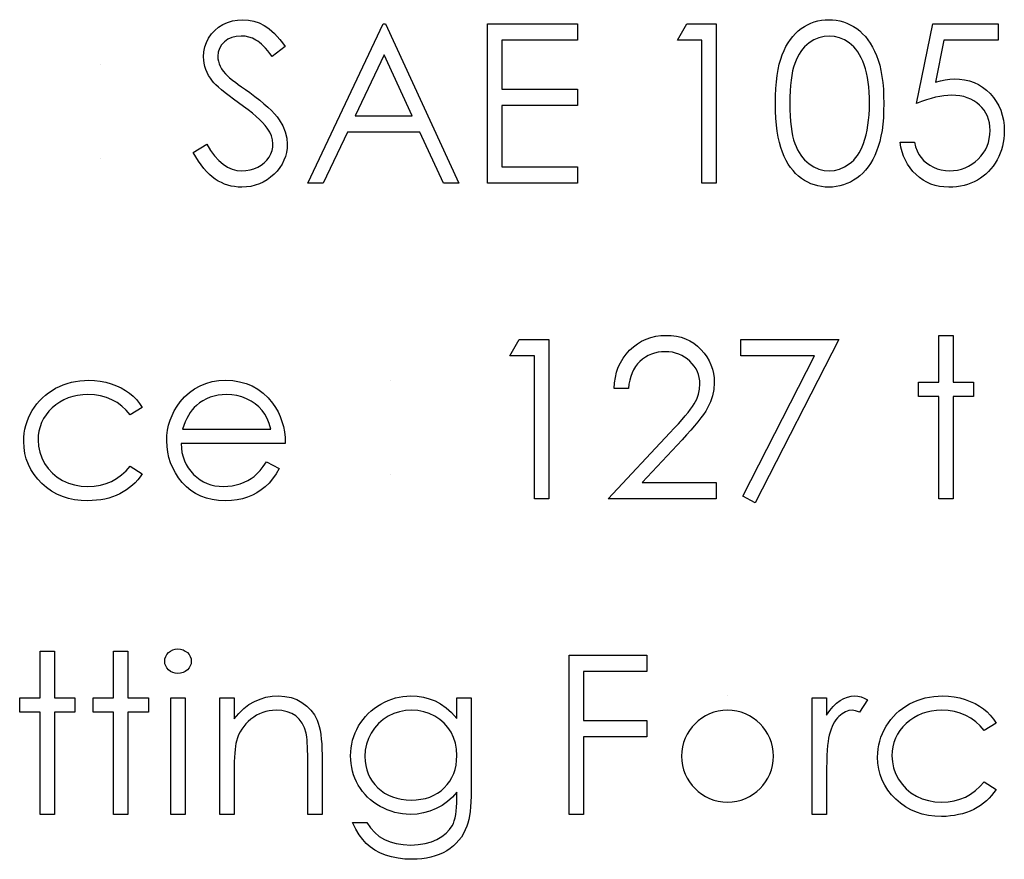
# Model space of a CAD drawing. Header units: inches. Extents: x -122 to 123, y -201 to 75.
# Tile 187 of 191: x -3.919 to -3.147, y 67.542 to 68.2. Entities that reach past the tile are written whole.
import ezdxf

# ---------------------------------------------------------------- set-up
doc = ezdxf.new("R2010")
doc.units = ezdxf.units.IN
doc.header["$MEASUREMENT"] = 0

msp = doc.modelspace()

# ---------------------------------------------------------------- linework, layer by layer
at = {"color": 7, "linetype": 'Continuous'}
for p, q in [((-3.85581, 68.16521), (-3.85581, 68.16521)), ((-3.85581, 68.09149), (-3.85581, 68.09149)), ((-3.62825, 67.9175), (-3.62825, 67.9175)), ((-3.62825, 67.84378), (-3.62825, 67.84378)), ((-3.36378, 67.6698), (-3.36378, 67.6698))]:
    msp.add_line(p, q, dxfattribs=at)
at = {"color": 7, "linetype": 'Continuous', "flags": 128}
for points in [[(-3.7829, 68.09637), (-3.77233, 68.10271), (-3.77233, 68.10271), (-3.7693, 68.09782), (-3.76617, 68.09359), (-3.76292, 68.09001), (-3.75954, 68.08708), (-3.75605, 68.0848), (-3.75245, 68.08317), (-3.74872, 68.0822), (-3.74489, 68.08187), (-3.74489, 68.08187), (-3.74161, 68.08205), (-3.73843, 68.0826), (-3.73535, 68.0835), (-3.73237, 68.08478), (-3.72961, 68.08635), (-3.72721, 68.08821), (-3.72516, 68.09029), (-3.72345, 68.09261), (-3.72213, 68.09512), (-3.72115, 68.0977), (-3.7206, 68.10033), (-3.7204, 68.10306), (-3.7204, 68.10306), (-3.72067, 68.10616), (-3.72152, 68.10927), (-3.72293, 68.1123), (-3.72488, 68.11533), (-3.72488, 68.11533), (-3.72658, 68.11745), (-3.72859, 68.11968), (-3.73094, 68.12201), (-3.73359, 68.12447), (-3.73657, 68.12699), (-3.73985, 68.12965), (-3.74348, 68.1324), (-3.74742, 68.13526), (-3.74742, 68.13526), (-3.75135, 68.13809), (-3.75488, 68.14074), (-3.75801, 68.14317), (-3.76076, 68.1454), (-3.76314, 68.14743), (-3.76512, 68.14923), (-3.7667, 68.15086), (-3.7679, 68.15226), (-3.7679, 68.15226), (-3.76953, 68.15449), (-3.77095, 68.15674), (-3.77216, 68.15905), (-3.77313, 68.16143), (-3.77391, 68.1638), (-3.77446, 68.16626), (-3.77478, 68.16876), (-3.77488, 68.17129), (-3.77488, 68.17129), (-3.77463, 68.17525), (-3.77388, 68.17905), (-3.77266, 68.18266), (-3.77093, 68.18609), (-3.76872, 68.18924), (-3.76615, 68.19207), (-3.76314, 68.1945), (-3.75976, 68.19661), (-3.75608, 68.19828), (-3.75222, 68.19951), (-3.74824, 68.20021), (-3.74409, 68.20046), (-3.74409, 68.20046), (-3.73968, 68.20019), (-3.7354, 68.19934), (-3.73129, 68.19791), (-3.72731, 68.19593), (-3.72533, 68.19468), (-3.72335, 68.1932), (-3.72132, 68.19147), (-3.71927, 68.18952), (-3.71719, 68.18732), (-3.71509, 68.18489), (-3.71294, 68.18221), (-3.71078, 68.1793), (-3.71078, 68.1793), (-3.72092, 68.17162), (-3.72092, 68.17162), (-3.72278, 68.17397), (-3.72455, 68.1761), (-3.72626, 68.17803), (-3.72791, 68.17973), (-3.72946, 68.18123), (-3.73096, 68.18253), (-3.73242, 68.18364), (-3.73377, 68.18451), (-3.73647, 68.18589), (-3.7393, 68.18687), (-3.74226, 68.18744), (-3.74534, 68.18764), (-3.74534, 68.18764), (-3.74919, 68.18737), (-3.75267, 68.18649), (-3.75578, 68.18506), (-3.75853, 68.18306), (-3.76079, 68.18066), (-3.76239, 68.17798), (-3.76334, 68.17502), (-3.76367, 68.17182), (-3.76367, 68.17182), (-3.76357, 68.16981), (-3.76322, 68.16784), (-3.76269, 68.16588), (-3.76191, 68.16395), (-3.76084, 68.162), (-3.75941, 68.15997), (-3.75761, 68.15787), (-3.75543, 68.15567), (-3.75543, 68.15567), (-3.7546, 68.15494), (-3.75343, 68.15399), (-3.75187, 68.15281), (-3.74994, 68.15136), (-3.74767, 68.14968), (-3.74501, 68.14778), (-3.74201, 68.14562), (-3.73863, 68.14322), (-3.73863, 68.14322), (-3.73457, 68.14024), (-3.73084, 68.13736), (-3.72746, 68.13456), (-3.7244, 68.13183), (-3.72167, 68.1292), (-3.71927, 68.12664), (-3.71719, 68.12417), (-3.71546, 68.12176), (-3.71271, 68.11705), (-3.71076, 68.11235), (-3.70958, 68.10761), (-3.70918, 68.10288), (-3.70918, 68.10288), (-3.70933, 68.09953), (-3.70983, 68.09627), (-3.71063, 68.09314), (-3.71178, 68.09011), (-3.71324, 68.08718), (-3.71504, 68.08438), (-3.71714, 68.0817), (-3.7196, 68.07912), (-3.72228, 68.07676), (-3.72508, 68.07471), (-3.72803, 68.07298), (-3.73111, 68.07158), (-3.73434, 68.07048), (-3.73773, 68.06968), (-3.74123, 68.0692), (-3.74489, 68.06905), (-3.74489, 68.06905), (-3.74772, 68.06915), (-3.7505, 68.06945), (-3.7532, 68.06993), (-3.75583, 68.07063), (-3.75838, 68.07151), (-3.76089, 68.07258), (-3.76332, 68.07386), (-3.76569, 68.07534), (-3.768, 68.07704), (-3.77025, 68.07902), (-3.77248, 68.08125), (-3.77466, 68.08375), (-3.77679, 68.08651), (-3.77887, 68.08954), (-3.78089, 68.09282), (-3.7829, 68.09637)], [(-3.32617, 68.13471), (-3.32609, 68.14072), (-3.32584, 68.14638), (-3.32542, 68.15171), (-3.32484, 68.15667), (-3.32411, 68.16127), (-3.32319, 68.16553), (-3.32211, 68.16944), (-3.32088, 68.17299), (-3.31951, 68.17627), (-3.31798, 68.17935), (-3.3163, 68.18221), (-3.3145, 68.18489), (-3.31257, 68.18734), (-3.31052, 68.1896), (-3.30831, 68.19162), (-3.30596, 68.19348), (-3.30351, 68.1951), (-3.30098, 68.19653), (-3.2984, 68.19773), (-3.29572, 68.19871), (-3.29299, 68.19949), (-3.29018, 68.20004), (-3.28733, 68.20036), (-3.28437, 68.20046), (-3.28437, 68.20046), (-3.28139, 68.20036), (-3.27847, 68.20004), (-3.27564, 68.19949), (-3.27286, 68.19871), (-3.27015, 68.19773), (-3.26752, 68.19653), (-3.26494, 68.1951), (-3.26246, 68.19345), (-3.26009, 68.1916), (-3.25781, 68.18949), (-3.25568, 68.18719), (-3.25368, 68.18469), (-3.2518, 68.18193), (-3.25004, 68.17898), (-3.24844, 68.1758), (-3.24694, 68.17239), (-3.24561, 68.16874), (-3.24444, 68.16478), (-3.24346, 68.16052), (-3.24266, 68.15597), (-3.24203, 68.15111), (-3.24158, 68.14593), (-3.24133, 68.14047), (-3.24123, 68.13471), (-3.24123, 68.13471), (-3.24133, 68.12897), (-3.24158, 68.12354), (-3.24203, 68.11838), (-3.24263, 68.11355), (-3.24343, 68.10902), (-3.24441, 68.10478), (-3.24554, 68.10083), (-3.24686, 68.0972), (-3.24834, 68.09382), (-3.24994, 68.09066), (-3.25167, 68.08771), (-3.25355, 68.08495), (-3.25555, 68.08242), (-3.25771, 68.08012), (-3.25999, 68.07802), (-3.26239, 68.07614), (-3.26489, 68.07449), (-3.26747, 68.07303), (-3.27013, 68.07183), (-3.27283, 68.07083), (-3.27561, 68.07005), (-3.27847, 68.0695), (-3.28139, 68.06915), (-3.28437, 68.06905), (-3.28437, 68.06905), (-3.28733, 68.06915), (-3.29018, 68.06948), (-3.29299, 68.07003), (-3.29569, 68.07078), (-3.29835, 68.07173), (-3.30093, 68.07293), (-3.30343, 68.07434), (-3.30586, 68.07594), (-3.30819, 68.07777), (-3.31039, 68.07979), (-3.31244, 68.08205), (-3.31437, 68.08453), (-3.31618, 68.08718), (-3.31785, 68.09006), (-3.31941, 68.09317), (-3.32081, 68.09647), (-3.32206, 68.10005), (-3.32316, 68.10398), (-3.32406, 68.10826), (-3.32481, 68.11287), (-3.32542, 68.11781), (-3.32584, 68.12311), (-3.32609, 68.12875), (-3.32617, 68.13471)], [(-3.63226, 68.19726), (-3.57456, 68.07226), (-3.57456, 68.07226), (-3.58676, 68.07226), (-3.58676, 68.07226), (-3.60524, 68.11232), (-3.60524, 68.11232), (-3.6619, 68.11232), (-3.6619, 68.11232), (-3.68091, 68.07226), (-3.68091, 68.07226), (-3.69315, 68.07226), (-3.69315, 68.07226), (-3.63386, 68.19726), (-3.63386, 68.19726), (-3.63226, 68.19726)], [(-3.55213, 68.19726), (-3.48162, 68.19726), (-3.48162, 68.19726), (-3.48162, 68.18444), (-3.48162, 68.18444), (-3.54091, 68.18444), (-3.54091, 68.18444), (-3.54091, 68.14598), (-3.54091, 68.14598), (-3.48162, 68.14598), (-3.48162, 68.14598), (-3.48162, 68.13315), (-3.48162, 68.13315), (-3.54091, 68.13315), (-3.54091, 68.13315), (-3.54091, 68.08508), (-3.54091, 68.08508), (-3.48162, 68.08508), (-3.48162, 68.08508), (-3.48162, 68.07226), (-3.48162, 68.07226), (-3.55213, 68.07226), (-3.55213, 68.07226), (-3.55213, 68.19726)], [(-3.39575, 68.19726), (-3.37264, 68.19726), (-3.37264, 68.19726), (-3.37264, 68.07226), (-3.37264, 68.07226), (-3.38386, 68.07226), (-3.38386, 68.07226), (-3.38386, 68.18444), (-3.38386, 68.18444), (-3.40309, 68.18444), (-3.40309, 68.18444), (-3.39575, 68.19726)], [(-3.15149, 68.19726), (-3.15149, 68.18444), (-3.15149, 68.18444), (-3.19401, 68.18444), (-3.19401, 68.18444), (-3.20074, 68.15156), (-3.20074, 68.15156), (-3.19676, 68.15261), (-3.19298, 68.15339), (-3.1894, 68.15384), (-3.18602, 68.15399), (-3.18602, 68.15399), (-3.18184, 68.15381), (-3.17783, 68.15326), (-3.17402, 68.15236), (-3.17039, 68.15111), (-3.16696, 68.14951), (-3.16373, 68.14753), (-3.16068, 68.1452), (-3.1578, 68.14249), (-3.15519, 68.13951), (-3.15294, 68.13636), (-3.15101, 68.13298), (-3.14946, 68.12942), (-3.14823, 68.12564), (-3.14738, 68.12166), (-3.14685, 68.11748), (-3.14668, 68.1131), (-3.14668, 68.1131), (-3.14678, 68.11004), (-3.14703, 68.10704), (-3.14748, 68.10411), (-3.14811, 68.10123), (-3.14891, 68.09842), (-3.14988, 68.09569), (-3.15106, 68.09302), (-3.15239, 68.09039), (-3.15387, 68.08788), (-3.15549, 68.08553), (-3.15722, 68.08333), (-3.15907, 68.08127), (-3.16108, 68.07937), (-3.16321, 68.07762), (-3.16543, 68.07601), (-3.16781, 68.07456), (-3.17029, 68.07326), (-3.17287, 68.07216), (-3.17553, 68.07121), (-3.17828, 68.07043), (-3.18113, 68.06983), (-3.18409, 68.0694), (-3.18714, 68.06913), (-3.19027, 68.06905), (-3.19027, 68.06905), (-3.19401, 68.0692), (-3.19759, 68.06968), (-3.20102, 68.07043), (-3.2043, 68.07151), (-3.20743, 68.07288), (-3.21041, 68.07459), (-3.21326, 68.07656), (-3.21594, 68.07887), (-3.21842, 68.08142), (-3.22062, 68.08415), (-3.22258, 68.08706), (-3.22428, 68.09016), (-3.22571, 68.09342), (-3.22686, 68.09687), (-3.22776, 68.1005), (-3.22841, 68.10431), (-3.22841, 68.10431), (-3.21719, 68.10431), (-3.21719, 68.10431), (-3.21629, 68.10075), (-3.21514, 68.09757), (-3.21371, 68.09472), (-3.21203, 68.09221), (-3.21006, 68.09001), (-3.20778, 68.08803), (-3.2052, 68.08625), (-3.20232, 68.08473), (-3.19926, 68.08348), (-3.19611, 68.0826), (-3.1929, 68.08205), (-3.18962, 68.08187), (-3.18962, 68.08187), (-3.18642, 68.08202), (-3.18334, 68.08245), (-3.18036, 68.08315), (-3.1775, 68.08415), (-3.17477, 68.0854), (-3.17215, 68.08698), (-3.16964, 68.08881), (-3.16724, 68.09094), (-3.16506, 68.09327), (-3.16316, 68.09574), (-3.16155, 68.09837), (-3.16023, 68.10113), (-3.1592, 68.10403), (-3.15847, 68.10706), (-3.15805, 68.11024), (-3.1579, 68.11357), (-3.1579, 68.11357), (-3.15802, 68.11658), (-3.1584, 68.11943), (-3.15905, 68.12214), (-3.15995, 68.12469), (-3.1611, 68.12712), (-3.1625, 68.1294), (-3.16418, 68.13153), (-3.16611, 68.13351), (-3.16824, 68.13531), (-3.17057, 68.13686), (-3.17305, 68.13816), (-3.1757, 68.13926), (-3.17853, 68.14009), (-3.18154, 68.14069), (-3.18469, 68.14104), (-3.18805, 68.14117), (-3.18805, 68.14117), (-3.19095, 68.14107), (-3.19403, 68.14077), (-3.19724, 68.14027), (-3.20062, 68.13957), (-3.20412, 68.13866), (-3.2078, 68.13756), (-3.21161, 68.13626), (-3.21559, 68.13476), (-3.21559, 68.13476), (-3.20277, 68.19726), (-3.20277, 68.19726), (-3.15149, 68.19726)], [(-3.31495, 68.13476), (-3.3149, 68.12975), (-3.3147, 68.12504), (-3.3144, 68.12063), (-3.314, 68.11658), (-3.31345, 68.11282), (-3.3128, 68.10937), (-3.31202, 68.10624), (-3.31112, 68.10343), (-3.31009, 68.10085), (-3.30896, 68.09845), (-3.30774, 68.0962), (-3.30638, 68.09412), (-3.30491, 68.09219), (-3.30333, 68.09041), (-3.30163, 68.08881), (-3.29982, 68.08736), (-3.29602, 68.08495), (-3.29211, 68.08325), (-3.28811, 68.08222), (-3.284, 68.08187), (-3.284, 68.08187), (-3.27987, 68.0822), (-3.27586, 68.08322), (-3.272, 68.08488), (-3.26827, 68.08723), (-3.2665, 68.08866), (-3.26484, 68.09024), (-3.26329, 68.09201), (-3.26184, 68.09394), (-3.26051, 68.09602), (-3.25928, 68.0983), (-3.25818, 68.10073), (-3.25718, 68.10333), (-3.25718, 68.10333), (-3.25608, 68.10669), (-3.2551, 68.11019), (-3.2543, 68.11387), (-3.25363, 68.11771), (-3.25312, 68.12171), (-3.25275, 68.12589), (-3.25252, 68.13025), (-3.25245, 68.13476), (-3.25245, 68.13476), (-3.25252, 68.13926), (-3.2527, 68.14357), (-3.25305, 68.14765), (-3.2535, 68.15153), (-3.2541, 68.15522), (-3.2548, 68.15867), (-3.25568, 68.16193), (-3.25666, 68.16498), (-3.25776, 68.16784), (-3.25896, 68.17046), (-3.26026, 68.17292), (-3.26166, 68.17517), (-3.26317, 68.17723), (-3.26479, 68.17908), (-3.2665, 68.18073), (-3.2683, 68.18218), (-3.27208, 68.18456), (-3.27594, 68.18629), (-3.27992, 68.18729), (-3.284, 68.18764), (-3.284, 68.18764), (-3.28813, 68.18729), (-3.29216, 68.18629), (-3.29604, 68.18456), (-3.29982, 68.18218), (-3.30163, 68.18076), (-3.30331, 68.17915), (-3.30488, 68.17738), (-3.30633, 68.17545), (-3.30769, 68.17337), (-3.30894, 68.17112), (-3.31007, 68.16871), (-3.31109, 68.16613), (-3.31199, 68.16333), (-3.31277, 68.1602), (-3.31345, 68.15677), (-3.31397, 68.15299), (-3.3144, 68.1489), (-3.3147, 68.14452), (-3.3149, 68.13979), (-3.31495, 68.13476)], [(-3.63318, 68.17289), (-3.65582, 68.12514), (-3.65582, 68.12514), (-3.61115, 68.12514), (-3.61115, 68.12514), (-3.63318, 68.17289)], [(-3.44155, 67.91109), (-3.45277, 67.91109), (-3.45277, 67.91109), (-3.45247, 67.91555), (-3.45182, 67.91981), (-3.45084, 67.92384), (-3.44949, 67.92769), (-3.44781, 67.93132), (-3.44578, 67.93478), (-3.4434, 67.93801), (-3.44067, 67.94104), (-3.4377, 67.94379), (-3.43451, 67.94617), (-3.43118, 67.94818), (-3.4277, 67.94983), (-3.42402, 67.95111), (-3.42019, 67.95203), (-3.41619, 67.95258), (-3.412, 67.95276), (-3.412, 67.95276), (-3.4079, 67.95258), (-3.40397, 67.95206), (-3.40026, 67.95121), (-3.39673, 67.95), (-3.39342, 67.94843), (-3.39032, 67.94652), (-3.38739, 67.9443), (-3.38469, 67.94169), (-3.38223, 67.93886), (-3.38013, 67.93591), (-3.37833, 67.93283), (-3.37685, 67.92965), (-3.37572, 67.92632), (-3.37489, 67.92286), (-3.37442, 67.91931), (-3.37424, 67.9156), (-3.37424, 67.9156), (-3.37457, 67.91039), (-3.37555, 67.90536), (-3.37715, 67.9005), (-3.37943, 67.89579), (-3.38088, 67.89339), (-3.38263, 67.89076), (-3.38469, 67.88793), (-3.38704, 67.88493), (-3.38972, 67.88167), (-3.39267, 67.87824), (-3.39595, 67.87461), (-3.39953, 67.87075), (-3.39953, 67.87075), (-3.43081, 67.83737), (-3.43081, 67.83737), (-3.37264, 67.83737), (-3.37264, 67.83737), (-3.37264, 67.82455), (-3.37264, 67.82455), (-3.45758, 67.82455), (-3.45758, 67.82455), (-3.4091, 67.87629), (-3.4091, 67.87629), (-3.40557, 67.87999), (-3.40236, 67.88345), (-3.39948, 67.88665), (-3.39693, 67.88961), (-3.3947, 67.89234), (-3.39277, 67.89479), (-3.3912, 67.89702), (-3.38992, 67.899), (-3.38797, 67.90275), (-3.38656, 67.90661), (-3.38574, 67.91054), (-3.38546, 67.9146), (-3.38546, 67.9146), (-3.38559, 67.91715), (-3.38596, 67.91961), (-3.38656, 67.92196), (-3.38741, 67.92424), (-3.38854, 67.92644), (-3.38989, 67.92852), (-3.39147, 67.93052), (-3.39332, 67.93245), (-3.39535, 67.9342), (-3.39748, 67.93573), (-3.39971, 67.93701), (-3.40206, 67.93806), (-3.40454, 67.93889), (-3.4071, 67.93946), (-3.40978, 67.93981), (-3.41258, 67.93994), (-3.41258, 67.93994), (-3.41551, 67.93981), (-3.41831, 67.93946), (-3.42099, 67.93886), (-3.42355, 67.93804), (-3.42598, 67.93698), (-3.42828, 67.93568), (-3.43046, 67.93413), (-3.43251, 67.93235), (-3.43439, 67.93037), (-3.43604, 67.92819), (-3.43749, 67.92582), (-3.43875, 67.92326), (-3.43977, 67.92051), (-3.44057, 67.91755), (-3.44118, 67.91442), (-3.44155, 67.91109)], [(-3.19796, 67.95276), (-3.18674, 67.95276), (-3.18674, 67.95276), (-3.18674, 67.9159), (-3.18674, 67.9159), (-3.17072, 67.9159), (-3.17072, 67.9159), (-3.17072, 67.90468), (-3.17072, 67.90468), (-3.18674, 67.90468), (-3.18674, 67.90468), (-3.18674, 67.82455), (-3.18674, 67.82455), (-3.19796, 67.82455), (-3.19796, 67.82455), (-3.19796, 67.90468), (-3.19796, 67.90468), (-3.21399, 67.90468), (-3.21399, 67.90468), (-3.21399, 67.9159), (-3.21399, 67.9159), (-3.19796, 67.9159), (-3.19796, 67.9159), (-3.19796, 67.95276)], [(-3.52716, 67.94955), (-3.50405, 67.94955), (-3.50405, 67.94955), (-3.50405, 67.82455), (-3.50405, 67.82455), (-3.51527, 67.82455), (-3.51527, 67.82455), (-3.51527, 67.93673), (-3.51527, 67.93673), (-3.5345, 67.93673), (-3.5345, 67.93673), (-3.52716, 67.94955)], [(-3.35341, 67.94955), (-3.27649, 67.94955), (-3.27649, 67.94955), (-3.34219, 67.82135), (-3.34219, 67.82135), (-3.35188, 67.82668), (-3.35188, 67.82668), (-3.29547, 67.93673), (-3.29547, 67.93673), (-3.35341, 67.93673), (-3.35341, 67.93673), (-3.35341, 67.94955)], [(-3.82296, 67.89609), (-3.83235, 67.89026), (-3.83235, 67.89026), (-3.83553, 67.89402), (-3.83901, 67.89727), (-3.84274, 67.90002), (-3.84675, 67.90228), (-3.85106, 67.90403), (-3.85564, 67.90528), (-3.86047, 67.90603), (-3.8656, 67.90628), (-3.8656, 67.90628), (-3.86971, 67.90611), (-3.87367, 67.90563), (-3.87742, 67.90481), (-3.881, 67.90368), (-3.88441, 67.9022), (-3.88764, 67.9004), (-3.89069, 67.8983), (-3.89357, 67.89584), (-3.89618, 67.89316), (-3.89843, 67.89033), (-3.90036, 67.88738), (-3.90191, 67.88427), (-3.90314, 67.88104), (-3.90399, 67.87766), (-3.90452, 67.87413), (-3.90469, 67.87048), (-3.90469, 67.87048), (-3.90437, 67.86569), (-3.90342, 67.86106), (-3.90181, 67.85656), (-3.89958, 67.8522), (-3.89678, 67.84817), (-3.8935, 67.84459), (-3.88977, 67.84151), (-3.88554, 67.8389), (-3.88093, 67.83682), (-3.87607, 67.83535), (-3.87094, 67.83447), (-3.86553, 67.83417), (-3.86553, 67.83417), (-3.86057, 67.83442), (-3.85584, 67.83517), (-3.85136, 67.83642), (-3.84708, 67.83818), (-3.84304, 67.84043), (-3.83926, 67.84318), (-3.83568, 67.84644), (-3.83235, 67.85019), (-3.83235, 67.85019), (-3.82296, 67.84404), (-3.82296, 67.84404), (-3.82466, 67.84161), (-3.82652, 67.8393), (-3.82852, 67.83715), (-3.83065, 67.83515), (-3.8329, 67.83327), (-3.83533, 67.83154), (-3.83789, 67.82994), (-3.84056, 67.82849), (-3.84337, 67.82718), (-3.84627, 67.82606), (-3.84925, 67.8251), (-3.85236, 67.82433), (-3.85554, 67.82373), (-3.85884, 67.8233), (-3.86222, 67.82303), (-3.8657, 67.82295), (-3.8657, 67.82295), (-3.87101, 67.82315), (-3.87607, 67.8238), (-3.8809, 67.82485), (-3.88551, 67.82633), (-3.88989, 67.82823), (-3.89405, 67.83056), (-3.89796, 67.83332), (-3.90164, 67.8365), (-3.90499, 67.83998), (-3.90787, 67.84366), (-3.91033, 67.84749), (-3.91233, 67.85152), (-3.91391, 67.85575), (-3.91501, 67.86014), (-3.91568, 67.86472), (-3.91591, 67.86948), (-3.91591, 67.86948), (-3.91581, 67.87271), (-3.91548, 67.87589), (-3.91498, 67.87902), (-3.91423, 67.88207), (-3.91331, 67.88508), (-3.91215, 67.88803), (-3.9108, 67.89091), (-3.90925, 67.89374), (-3.9075, 67.89647), (-3.90559, 67.89902), (-3.90354, 67.90145), (-3.90131, 67.90371), (-3.89896, 67.90581), (-3.89643, 67.90776), (-3.89372, 67.90956), (-3.8909, 67.91122), (-3.88794, 67.91269), (-3.88489, 67.91397), (-3.88176, 67.91505), (-3.87853, 67.91593), (-3.87522, 67.91663), (-3.87184, 67.9171), (-3.86836, 67.9174), (-3.86478, 67.9175), (-3.86478, 67.9175), (-3.8603, 67.91733), (-3.85586, 67.9168), (-3.85153, 67.91595), (-3.84728, 67.91472), (-3.84322, 67.91322), (-3.83946, 67.91152), (-3.83606, 67.90959), (-3.83295, 67.90746), (-3.83012, 67.90508), (-3.82752, 67.9024), (-3.82511, 67.8994), (-3.82296, 67.89609)], [(-3.72556, 67.8534), (-3.71559, 67.84817), (-3.71559, 67.84817), (-3.71804, 67.84399), (-3.72067, 67.84023), (-3.72348, 67.83687), (-3.72648, 67.83397), (-3.72966, 67.83144), (-3.73302, 67.82924), (-3.7366, 67.82733), (-3.74035, 67.82576), (-3.74434, 67.82453), (-3.74857, 67.82365), (-3.75305, 67.82313), (-3.75778, 67.82295), (-3.75778, 67.82295), (-3.76304, 67.82318), (-3.768, 67.82385), (-3.77266, 67.82498), (-3.77704, 67.82656), (-3.78109, 67.82859), (-3.78488, 67.83106), (-3.78838, 67.83399), (-3.79156, 67.83737), (-3.79442, 67.84103), (-3.79689, 67.84481), (-3.79897, 67.84872), (-3.80068, 67.85275), (-3.80203, 67.85688), (-3.80298, 67.86111), (-3.80353, 67.86549), (-3.80373, 67.86998), (-3.80373, 67.86998), (-3.80356, 67.87418), (-3.80308, 67.87829), (-3.80225, 67.88227), (-3.8011, 67.88615), (-3.79962, 67.88991), (-3.79782, 67.89354), (-3.79567, 67.89707), (-3.79321, 67.90048), (-3.79321, 67.90048), (-3.78973, 67.90446), (-3.78598, 67.90794), (-3.78195, 67.91084), (-3.77761, 67.91325), (-3.77301, 67.9151), (-3.76812, 67.91645), (-3.76297, 67.91723), (-3.75751, 67.9175), (-3.75751, 67.9175), (-3.7519, 67.91723), (-3.74656, 67.91638), (-3.74153, 67.91497), (-3.7368, 67.91302), (-3.73234, 67.91049), (-3.72818, 67.90739), (-3.7243, 67.90373), (-3.72072, 67.89952), (-3.72072, 67.89952), (-3.71842, 67.89624), (-3.71644, 67.89279), (-3.71474, 67.88911), (-3.71336, 67.88525), (-3.71226, 67.88119), (-3.71146, 67.87694), (-3.71098, 67.87248), (-3.71078, 67.86782), (-3.71078, 67.86782), (-3.79251, 67.86782), (-3.79251, 67.86782), (-3.79229, 67.86422), (-3.79179, 67.86076), (-3.79099, 67.85748), (-3.78988, 67.85438), (-3.78853, 67.85145), (-3.78688, 67.84867), (-3.78493, 67.84606), (-3.7827, 67.84361), (-3.78024, 67.84141), (-3.77766, 67.83948), (-3.77493, 67.83785), (-3.77206, 67.83652), (-3.76905, 67.8355), (-3.7659, 67.83477), (-3.76261, 67.83432), (-3.75918, 67.83417), (-3.75918, 67.83417), (-3.75583, 67.83429), (-3.75255, 67.8347), (-3.74929, 67.83537), (-3.74609, 67.8363), (-3.74301, 67.83745), (-3.74018, 67.8388), (-3.7376, 67.8403), (-3.73525, 67.84198), (-3.73297, 67.84401), (-3.73059, 67.84661), (-3.72811, 67.84972), (-3.72556, 67.8534)], [(-3.722, 67.87904), (-3.72333, 67.88347), (-3.72495, 67.88743), (-3.72683, 67.89091), (-3.72899, 67.89391), (-3.73144, 67.89657), (-3.73429, 67.89895), (-3.7375, 67.90105), (-3.74108, 67.90288), (-3.74489, 67.90438), (-3.74882, 67.90543), (-3.75282, 67.90608), (-3.75693, 67.90628), (-3.75693, 67.90628), (-3.76029, 67.90616), (-3.76354, 67.90576), (-3.76667, 67.90508), (-3.76965, 67.90416), (-3.77256, 67.90293), (-3.77531, 67.90148), (-3.77794, 67.89972), (-3.78047, 67.89772), (-3.78047, 67.89772), (-3.78222, 67.89607), (-3.78385, 67.89422), (-3.78538, 67.89219), (-3.78678, 67.88996), (-3.78808, 67.8875), (-3.78928, 67.88488), (-3.79036, 67.88207), (-3.79134, 67.87904), (-3.79134, 67.87904), (-3.722, 67.87904)], [(-3.90309, 67.70506), (-3.89187, 67.70506), (-3.89187, 67.70506), (-3.89187, 67.6682), (-3.89187, 67.6682), (-3.87585, 67.6682), (-3.87585, 67.6682), (-3.87585, 67.65698), (-3.87585, 67.65698), (-3.89187, 67.65698), (-3.89187, 67.65698), (-3.89187, 67.57685), (-3.89187, 67.57685), (-3.90309, 67.57685), (-3.90309, 67.57685), (-3.90309, 67.65698), (-3.90309, 67.65698), (-3.91912, 67.65698), (-3.91912, 67.65698), (-3.91912, 67.6682), (-3.91912, 67.6682), (-3.90309, 67.6682), (-3.90309, 67.6682), (-3.90309, 67.70506)], [(-3.8454, 67.70506), (-3.83418, 67.70506), (-3.83418, 67.70506), (-3.83418, 67.6682), (-3.83418, 67.6682), (-3.81815, 67.6682), (-3.81815, 67.6682), (-3.81815, 67.65698), (-3.81815, 67.65698), (-3.83418, 67.65698), (-3.83418, 67.65698), (-3.83418, 67.57685), (-3.83418, 67.57685), (-3.8454, 67.57685), (-3.8454, 67.57685), (-3.8454, 67.65698), (-3.8454, 67.65698), (-3.86142, 67.65698), (-3.86142, 67.65698), (-3.86142, 67.6682), (-3.86142, 67.6682), (-3.8454, 67.6682), (-3.8454, 67.6682), (-3.8454, 67.70506)], [(-3.79497, 67.70666), (-3.79289, 67.70648), (-3.79096, 67.70596), (-3.78918, 67.70506), (-3.78758, 67.70383), (-3.78623, 67.70235), (-3.78528, 67.7007), (-3.7847, 67.69892), (-3.7845, 67.69699), (-3.7845, 67.69699), (-3.7847, 67.69511), (-3.78528, 67.69336), (-3.78623, 67.69173), (-3.78758, 67.69026), (-3.78918, 67.68903), (-3.79096, 67.68813), (-3.79289, 67.6876), (-3.79497, 67.68743), (-3.79497, 67.68743), (-3.79702, 67.6876), (-3.7989, 67.68813), (-3.80068, 67.68903), (-3.80228, 67.69026), (-3.80361, 67.69173), (-3.80456, 67.69336), (-3.80513, 67.69511), (-3.80533, 67.69699), (-3.80533, 67.69699), (-3.80513, 67.69892), (-3.80456, 67.7007), (-3.80361, 67.70235), (-3.80228, 67.70383), (-3.80068, 67.70506), (-3.7989, 67.70596), (-3.79702, 67.70648), (-3.79497, 67.70666)], [(-3.48803, 67.70185), (-3.42713, 67.70185), (-3.42713, 67.70185), (-3.42713, 67.68903), (-3.42713, 67.68903), (-3.47681, 67.68903), (-3.47681, 67.68903), (-3.47681, 67.65057), (-3.47681, 67.65057), (-3.42713, 67.65057), (-3.42713, 67.65057), (-3.42713, 67.63775), (-3.42713, 67.63775), (-3.47681, 67.63775), (-3.47681, 67.63775), (-3.47681, 67.57685), (-3.47681, 67.57685), (-3.48803, 67.57685), (-3.48803, 67.57685), (-3.48803, 67.70185)], [(-3.80053, 67.6682), (-3.78931, 67.6682), (-3.78931, 67.6682), (-3.78931, 67.57685), (-3.78931, 67.57685), (-3.80053, 67.57685), (-3.80053, 67.57685), (-3.80053, 67.6682)], [(-3.76206, 67.6682), (-3.75085, 67.6682), (-3.75085, 67.6682), (-3.75085, 67.65172), (-3.75085, 67.65172), (-3.74717, 67.65613), (-3.74331, 67.65991), (-3.73925, 67.66301), (-3.735, 67.66549), (-3.73056, 67.66737), (-3.72593, 67.66872), (-3.7211, 67.66952), (-3.71609, 67.6698), (-3.71609, 67.6698), (-3.71103, 67.66947), (-3.70627, 67.66852), (-3.70182, 67.66689), (-3.69766, 67.66464), (-3.69391, 67.66184), (-3.69065, 67.65858), (-3.68795, 67.65488), (-3.68577, 67.65072), (-3.68487, 67.64839), (-3.68409, 67.64574), (-3.68344, 67.64281), (-3.68289, 67.63955), (-3.68249, 67.636), (-3.68219, 67.63214), (-3.68199, 67.62796), (-3.68194, 67.6235), (-3.68194, 67.6235), (-3.68194, 67.57685), (-3.68194, 67.57685), (-3.69315, 67.57685), (-3.69315, 67.57685), (-3.69315, 67.61982), (-3.69315, 67.61982), (-3.69318, 67.62355), (-3.69323, 67.62696), (-3.69333, 67.63004), (-3.69348, 67.63282), (-3.69368, 67.63524), (-3.69391, 67.63735), (-3.69418, 67.63915), (-3.69448, 67.6406), (-3.69448, 67.6406), (-3.69576, 67.64481), (-3.69754, 67.64847), (-3.69979, 67.65155), (-3.70252, 67.65407), (-3.70572, 67.65605), (-3.70938, 67.65745), (-3.71349, 67.65831), (-3.71804, 67.65858), (-3.71804, 67.65858), (-3.72075, 67.65848), (-3.72338, 67.65816), (-3.72596, 67.6576), (-3.72844, 67.65685), (-3.73086, 67.65585), (-3.73322, 67.65468), (-3.7355, 67.65325), (-3.7377, 67.65162), (-3.73978, 67.64982), (-3.74166, 67.64794), (-3.74336, 67.64594), (-3.74489, 67.64383), (-3.74621, 67.64163), (-3.74737, 67.63933), (-3.74834, 67.6369), (-3.74912, 67.63439), (-3.74912, 67.63439), (-3.74952, 67.63254), (-3.74987, 67.63034), (-3.75017, 67.62781), (-3.75042, 67.6249), (-3.7506, 67.62167), (-3.75075, 67.61809), (-3.75082, 67.61416), (-3.75085, 67.60988), (-3.75085, 67.60988), (-3.75085, 67.57685), (-3.75085, 67.57685), (-3.76206, 67.57685), (-3.76206, 67.57685), (-3.76206, 67.6682)], [(-3.57617, 67.6682), (-3.56495, 67.6682), (-3.56495, 67.6682), (-3.56495, 67.59571), (-3.56495, 67.59571), (-3.565, 67.59107), (-3.56515, 67.58677), (-3.56542, 67.58279), (-3.56577, 67.57913), (-3.56625, 67.57577), (-3.56683, 67.57277), (-3.5675, 67.57006), (-3.56828, 67.56769), (-3.56828, 67.56769), (-3.56953, 67.56463), (-3.57098, 67.56178), (-3.57264, 67.5591), (-3.57451, 67.55659), (-3.57662, 67.55426), (-3.5789, 67.55211), (-3.5814, 67.55013), (-3.58413, 67.54835), (-3.58701, 67.54678), (-3.59004, 67.5454), (-3.59322, 67.54422), (-3.59655, 67.5433), (-3.6, 67.54255), (-3.60361, 67.54202), (-3.60737, 67.54169), (-3.61125, 67.54159), (-3.61125, 67.54159), (-3.61691, 67.54179), (-3.62227, 67.54245), (-3.62735, 67.54347), (-3.63213, 67.54495), (-3.63654, 67.54678), (-3.64052, 67.54888), (-3.64405, 67.55126), (-3.64718, 67.55394), (-3.65003, 67.55709), (-3.65276, 67.56087), (-3.65539, 67.56533), (-3.6579, 67.57044), (-3.6579, 67.57044), (-3.64668, 67.57044), (-3.64668, 67.57044), (-3.64385, 67.56623), (-3.64062, 67.56263), (-3.63701, 67.55957), (-3.63303, 67.55712), (-3.6286, 67.55524), (-3.62367, 67.55389), (-3.61826, 67.55309), (-3.61232, 67.55281), (-3.61232, 67.55281), (-3.60647, 67.55309), (-3.60108, 67.55389), (-3.59617, 67.55524), (-3.59174, 67.55712), (-3.58784, 67.55942), (-3.58453, 67.562), (-3.58185, 67.56486), (-3.57975, 67.56799), (-3.5789, 67.56976), (-3.57817, 67.57179), (-3.57757, 67.5741), (-3.57707, 67.57668), (-3.57667, 67.5795), (-3.57639, 67.58261), (-3.57622, 67.58599), (-3.57617, 67.58962), (-3.57617, 67.58962), (-3.57617, 67.59435), (-3.57617, 67.59435), (-3.57967, 67.59037), (-3.58353, 67.58687), (-3.58776, 67.58386), (-3.59237, 67.58136), (-3.59723, 67.57938), (-3.60223, 67.57798), (-3.60737, 67.57713), (-3.61268, 67.57685), (-3.61268, 67.57685), (-3.61581, 67.57695), (-3.61888, 67.57725), (-3.62191, 67.57773), (-3.62489, 67.5784), (-3.62782, 67.57928), (-3.6307, 67.58036), (-3.63356, 67.58161), (-3.63634, 67.58306), (-3.63902, 67.58469), (-3.64155, 67.58644), (-3.64393, 67.58832), (-3.64615, 67.59035), (-3.64821, 67.5925), (-3.65011, 67.59478), (-3.65186, 67.59721), (-3.65347, 67.59976), (-3.65487, 67.60242), (-3.65609, 67.60515), (-3.65715, 67.60793), (-3.658, 67.61078), (-3.65865, 67.61368), (-3.65912, 67.61666), (-3.6594, 67.61972), (-3.6595, 67.62282), (-3.6595, 67.62282), (-3.6594, 67.62593), (-3.6591, 67.62901), (-3.65862, 67.63201), (-3.65792, 67.63497), (-3.65705, 67.63787), (-3.65597, 67.64073), (-3.65469, 67.64351), (-3.65321, 67.64626), (-3.65156, 67.64892), (-3.64976, 67.65142), (-3.64781, 67.65377), (-3.6457, 67.656), (-3.64345, 67.65808), (-3.64105, 67.66001), (-3.63849, 67.66181), (-3.63579, 67.66346), (-3.63298, 67.66494), (-3.63015, 67.66624), (-3.62727, 67.66732), (-3.62437, 67.66822), (-3.62141, 67.6689), (-3.61841, 67.6694), (-3.61538, 67.6697), (-3.61232, 67.6698), (-3.61232, 67.6698), (-3.60729, 67.66955), (-3.60243, 67.66882), (-3.59775, 67.66762), (-3.59324, 67.66592), (-3.58886, 67.66361), (-3.58453, 67.66056), (-3.58032, 67.65675), (-3.57617, 67.65222), (-3.57617, 67.65222), (-3.57617, 67.6682)], [(-3.29732, 67.6682), (-3.2861, 67.6682), (-3.2861, 67.6682), (-3.2861, 67.65475), (-3.2861, 67.65475), (-3.28355, 67.65846), (-3.28092, 67.66161), (-3.27824, 67.66419), (-3.27549, 67.66624), (-3.27266, 67.6678), (-3.26975, 67.66892), (-3.26682, 67.66957), (-3.26382, 67.6698), (-3.26382, 67.6698), (-3.26149, 67.6696), (-3.25908, 67.66902), (-3.25661, 67.66805), (-3.25405, 67.66667), (-3.25405, 67.66667), (-3.26021, 67.65695), (-3.26021, 67.65695), (-3.26184, 67.65765), (-3.26334, 67.65818), (-3.26472, 67.65848), (-3.26595, 67.65858), (-3.26595, 67.65858), (-3.26862, 67.65828), (-3.27128, 67.65738), (-3.27386, 67.65588), (-3.27641, 67.65377), (-3.27764, 67.6525), (-3.27879, 67.65104), (-3.27984, 67.64944), (-3.28084, 67.64766), (-3.28177, 67.64571), (-3.28262, 67.64361), (-3.2834, 67.64133), (-3.2841, 67.6389), (-3.2841, 67.6389), (-3.28458, 67.63672), (-3.28498, 67.63404), (-3.28533, 67.63086), (-3.2856, 67.62718), (-3.28583, 67.62302), (-3.28598, 67.61837), (-3.28608, 67.61321), (-3.2861, 67.60755), (-3.2861, 67.60755), (-3.2861, 67.57685), (-3.2861, 67.57685), (-3.29732, 67.57685), (-3.29732, 67.57685), (-3.29732, 67.6682)], [(-3.15309, 67.64839), (-3.16248, 67.64256), (-3.16248, 67.64256), (-3.16566, 67.64631), (-3.16914, 67.64957), (-3.17287, 67.65232), (-3.17688, 67.65457), (-3.18118, 67.65633), (-3.18577, 67.65758), (-3.1906, 67.65833), (-3.19573, 67.65858), (-3.19573, 67.65858), (-3.19984, 67.65841), (-3.2038, 67.65793), (-3.20755, 67.6571), (-3.21113, 67.65598), (-3.21454, 67.6545), (-3.21777, 67.6527), (-3.22082, 67.65059), (-3.2237, 67.64814), (-3.22631, 67.64546), (-3.22856, 67.64263), (-3.23049, 67.63968), (-3.23204, 67.63657), (-3.23327, 67.63334), (-3.23412, 67.62996), (-3.23465, 67.62643), (-3.23482, 67.62277), (-3.23482, 67.62277), (-3.23449, 67.61799), (-3.23354, 67.61336), (-3.23194, 67.60885), (-3.22971, 67.60449), (-3.22691, 67.60046), (-3.22363, 67.59688), (-3.2199, 67.5938), (-3.21566, 67.5912), (-3.21106, 67.58912), (-3.2062, 67.58764), (-3.20107, 67.58677), (-3.19566, 67.58647), (-3.19566, 67.58647), (-3.1907, 67.58672), (-3.18597, 67.58747), (-3.18149, 67.58872), (-3.1772, 67.59047), (-3.17317, 67.59273), (-3.16939, 67.59548), (-3.16581, 67.59874), (-3.16248, 67.60249), (-3.16248, 67.60249), (-3.15309, 67.59633), (-3.15309, 67.59633), (-3.15479, 67.5939), (-3.15665, 67.5916), (-3.15865, 67.58945), (-3.16078, 67.58744), (-3.16303, 67.58556), (-3.16546, 67.58384), (-3.16801, 67.58223), (-3.17069, 67.58078), (-3.1735, 67.57948), (-3.1764, 67.57835), (-3.17938, 67.5774), (-3.18249, 67.57663), (-3.18567, 67.57602), (-3.18897, 67.5756), (-3.19235, 67.57532), (-3.19583, 67.57525), (-3.19583, 67.57525), (-3.20114, 67.57545), (-3.2062, 67.5761), (-3.21103, 67.57715), (-3.21564, 67.57863), (-3.22002, 67.58053), (-3.22418, 67.58286), (-3.22808, 67.58561), (-3.23177, 67.58879), (-3.23512, 67.59228), (-3.238, 67.59596), (-3.24045, 67.59979), (-3.24246, 67.60382), (-3.24404, 67.60805), (-3.24514, 67.61243), (-3.24581, 67.61701), (-3.24604, 67.62177), (-3.24604, 67.62177), (-3.24594, 67.625), (-3.24561, 67.62818), (-3.24511, 67.63131), (-3.24436, 67.63437), (-3.24343, 67.63737), (-3.24228, 67.64033), (-3.24093, 67.64321), (-3.23938, 67.64604), (-3.23762, 67.64877), (-3.23572, 67.65132), (-3.23367, 67.65375), (-3.23144, 67.656), (-3.22909, 67.65811), (-3.22656, 67.66006), (-3.22385, 67.66186), (-3.22102, 67.66351), (-3.21807, 67.66499), (-3.21501, 67.66627), (-3.21188, 67.66735), (-3.20865, 67.66822), (-3.20535, 67.66892), (-3.20197, 67.6694), (-3.19849, 67.6697), (-3.19491, 67.6698), (-3.19491, 67.6698), (-3.19042, 67.66962), (-3.18599, 67.6691), (-3.18166, 67.66825), (-3.1774, 67.66702), (-3.17335, 67.66552), (-3.16959, 67.66381), (-3.16619, 67.66189), (-3.16308, 67.65976), (-3.16025, 67.65738), (-3.15765, 67.6547), (-3.15524, 67.6517), (-3.15309, 67.64839)], [(-3.61142, 67.65858), (-3.61633, 67.65828), (-3.62106, 67.65738), (-3.6256, 67.6559), (-3.62998, 67.6538), (-3.63403, 67.65119), (-3.63761, 67.64811), (-3.64074, 67.64458), (-3.64342, 67.6406), (-3.64555, 67.6363), (-3.64706, 67.63184), (-3.64798, 67.62718), (-3.64828, 67.62237), (-3.64828, 67.62237), (-3.64813, 67.61874), (-3.64766, 67.61526), (-3.64685, 67.61193), (-3.64575, 67.6088), (-3.64435, 67.6058), (-3.64262, 67.60297), (-3.64057, 67.60029), (-3.63822, 67.59778), (-3.63561, 67.59551), (-3.63281, 67.59353), (-3.6298, 67.59187), (-3.62665, 67.5905), (-3.62329, 67.58945), (-3.61974, 67.58867), (-3.61601, 67.58822), (-3.6121, 67.58807), (-3.6121, 67.58807), (-3.60814, 67.58822), (-3.60439, 67.58867), (-3.60083, 67.58942), (-3.59748, 67.59047), (-3.59432, 67.59182), (-3.59137, 67.5935), (-3.58859, 67.59546), (-3.58603, 67.59771), (-3.58373, 67.60021), (-3.58173, 67.60292), (-3.58002, 67.6058), (-3.57862, 67.60885), (-3.57754, 67.61211), (-3.57679, 67.61556), (-3.57632, 67.61919), (-3.57617, 67.62302), (-3.57617, 67.62302), (-3.57644, 67.62801), (-3.57729, 67.63269), (-3.57872, 67.63712), (-3.5807, 67.64125), (-3.5832, 67.64506), (-3.58618, 67.64844), (-3.58961, 67.65139), (-3.59354, 67.65392), (-3.59778, 67.65595), (-3.60216, 67.65743), (-3.60672, 67.65828), (-3.61142, 67.65858)]]:
    msp.add_lwpolyline(points, dxfattribs=at)
at = {"color": 7, "linetype": 'Continuous'}
msp.add_arc((-3.36383, 67.62253), 0.03605, 90.00012, 89.99988, dxfattribs=at)

doc.saveas('drawing.dxf')
